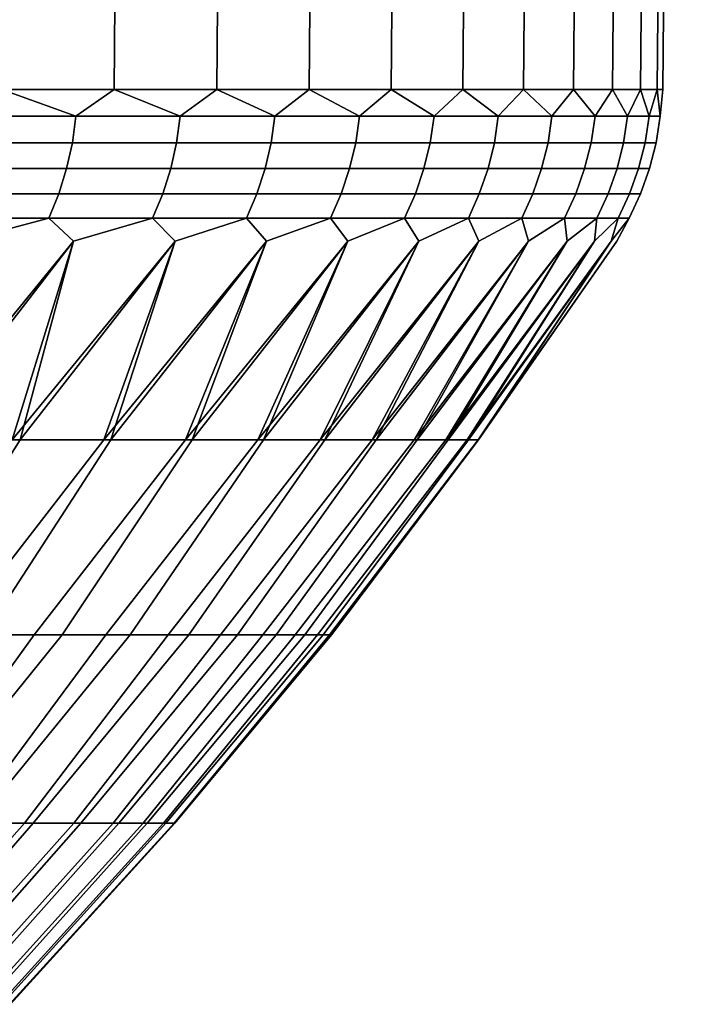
# Model space of a CAD drawing. Header units: metres. Extents: x -109 to 109, y -100 to 58.
# Tile 234 of 256: x 21.44 to 25, y -81.31 to -76.03. Entities that reach past the tile are written whole.
import ezdxf

# ---------------------------------------------------------------- set-up
doc = ezdxf.new("R2010")
doc.units = ezdxf.units.M
doc.layers.add('solid_21_062_100_XXX', color=7, linetype='CONTINUOUS')

msp = doc.modelspace()

# ---------------------------------------------------------------- linework, layer by layer
at = {"layer": 'solid_21_062_100_XXX'}
for points in [[(21.4417, -63.901745, -8.354241), (22.046474, -63.901745, -7.286665), (21.950245, -76.406158, -7.235206), (21.348114, -76.406158, -8.298119)], [(22.046474, -63.901745, 16.281527), (21.4417, -63.901745, 17.349102), (21.348114, -76.406158, 17.29298), (21.950245, -76.406158, 16.230068)], [(22.046474, -63.901745, -7.286665), (22.598137, -63.901745, -6.190701), (22.499496, -76.406158, -6.144029), (21.950245, -76.406158, -7.235206)], [(22.598137, -63.901745, 15.185563), (22.046474, -63.901745, 16.281527), (21.950245, -76.406158, 16.230068), (22.499496, -76.406158, 15.138892)], [(22.598137, -63.901745, -6.190701), (23.09536, -63.901745, -5.068988), (22.994547, -76.406158, -5.027215), (22.499496, -76.406158, -6.144029)], [(23.09536, -63.901745, 14.063849), (22.598137, -63.901745, 15.185563), (22.499496, -76.406158, 15.138892), (22.994547, -76.406158, 14.022078)], [(23.09536, -63.901745, -5.068988), (23.536942, -63.901745, -3.924228), (23.4342, -76.406158, -3.887454), (22.994547, -76.406158, -5.027215)], [(23.536942, -63.901745, 12.91909), (23.09536, -63.901745, 14.063849), (22.994547, -76.406158, 14.022078), (23.4342, -76.406158, 12.882316)], [(23.536942, -63.901745, -3.924228), (23.921822, -63.901745, -2.75918), (23.8174, -76.406158, -2.727492), (23.4342, -76.406158, -3.887454)], [(23.921822, -63.901745, 11.754042), (23.536942, -63.901745, 12.91909), (23.4342, -76.406158, 12.882316), (23.8174, -76.406158, 11.722353)], [(23.921822, -63.901745, -2.75918), (24.249073, -63.901745, -1.57665), (24.143221, -76.406158, -1.550125), (23.8174, -76.406158, -2.727492)], [(24.249073, -63.901745, 10.571512), (23.921822, -63.901745, 11.754042), (23.8174, -76.406158, 11.722353), (24.143221, -76.406158, 10.544986)], [(24.249073, -63.901745, -1.57665), (24.517904, -63.901745, -0.379487), (24.410879, -76.406158, -0.35819), (24.143221, -76.406158, -1.550125)], [(24.517904, -63.901745, 9.374349), (24.249073, -63.901745, 10.571512), (24.143221, -76.406158, 10.544986), (24.410879, -76.406158, 9.353051)], [(24.517904, -63.901745, -0.379487), (24.727671, -63.901745, 0.829425), (24.619728, -76.406158, 0.845443), (24.410879, -76.406158, -0.35819)], [(24.727671, -63.901745, 8.165437), (24.517904, -63.901745, 9.374349), (24.410879, -76.406158, 9.353051), (24.619728, -76.406158, 8.149421)], [(24.727671, -63.901745, 0.829425), (24.877867, -63.901745, 2.047173), (24.769268, -76.406158, 2.057873), (24.619728, -76.406158, 0.845443)], [(24.877867, -63.901745, 6.947689), (24.727671, -63.901745, 8.165437), (24.619728, -76.406158, 8.149421), (24.769268, -76.406158, 6.93699)], [(24.877867, -63.901745, 2.047173), (24.968128, -63.901745, 3.270824), (24.859135, -76.406158, 3.27618), (24.769268, -76.406158, 2.057873)], [(24.968128, -63.901745, 5.724037), (24.877867, -63.901745, 6.947689), (24.769268, -76.406158, 6.93699), (24.859135, -76.406158, 5.718681)], [(24.968128, -63.901745, 3.270824), (24.99824, -63.901745, 4.497431), (24.889114, -76.406158, 4.49743), (24.859135, -76.406158, 3.27618)], [(24.99824, -63.901745, 4.497431), (24.968128, -63.901745, 5.724037), (24.859135, -76.406158, 5.718681), (24.889114, -76.406158, 4.49743)], [(21.135681, -76.548645, -8.63083), (21.348114, -76.406158, -8.298119), (21.745272, -76.548645, -7.594363)], [(21.745272, -76.548645, 16.589224), (21.348114, -76.406158, 17.29298), (21.135681, -76.548645, 17.625692)], [(21.745272, -76.548645, -7.594363), (21.348114, -76.406158, -8.298119), (21.950245, -76.406158, -7.235206)], [(21.745272, -76.548645, 16.589224), (21.950245, -76.406158, 16.230068), (21.348114, -76.406158, 17.29298)], [(21.745272, -76.548645, -7.594363), (21.950245, -76.406158, -7.235206), (22.304073, -76.548645, -6.529655)], [(22.304073, -76.548645, 15.524516), (21.950245, -76.406158, 16.230068), (21.745272, -76.548645, 16.589224)], [(22.304073, -76.548645, -6.529655), (21.950245, -76.406158, -7.235206), (22.499496, -76.406158, -6.144029)], [(22.304073, -76.548645, 15.524516), (22.499496, -76.406158, 15.138892), (21.950245, -76.406158, 16.230068)], [(22.304073, -76.548645, -6.529655), (22.499496, -76.406158, -6.144029), (22.810783, -76.548645, -5.439192)], [(22.810783, -76.548645, 14.434054), (22.499496, -76.406158, 15.138892), (22.304073, -76.548645, 15.524516)], [(22.810783, -76.548645, -5.439192), (22.499496, -76.406158, -6.144029), (22.994547, -76.406158, -5.027215)], [(22.810783, -76.548645, 14.434054), (22.994547, -76.406158, 14.022078), (22.499496, -76.406158, 15.138892)], [(22.810783, -76.548645, -5.439192), (22.994547, -76.406158, -5.027215), (23.264217, -76.548645, -4.325522)], [(23.264217, -76.548645, 13.320384), (22.994547, -76.406158, 14.022078), (22.810783, -76.548645, 14.434054)], [(23.264217, -76.548645, -4.325522), (22.994547, -76.406158, -5.027215), (23.4342, -76.406158, -3.887454)], [(23.264217, -76.548645, 13.320384), (23.4342, -76.406158, 12.882316), (22.994547, -76.406158, 14.022078)], [(23.264217, -76.548645, -4.325522), (23.4342, -76.406158, -3.887454), (23.663317, -76.548645, -3.191247)], [(23.663317, -76.548645, 12.186109), (23.4342, -76.406158, 12.882316), (23.264217, -76.548645, 13.320384)], [(23.663317, -76.548645, -3.191247), (23.4342, -76.406158, -3.887454), (23.8174, -76.406158, -2.727492)], [(23.663317, -76.548645, 12.186109), (23.8174, -76.406158, 11.722353), (23.4342, -76.406158, 12.882316)], [(23.663317, -76.548645, -3.191247), (23.8174, -76.406158, -2.727492), (24.007149, -76.548645, -2.039013)], [(24.007149, -76.548645, 11.033875), (23.8174, -76.406158, 11.722353), (23.663317, -76.548645, 12.186109)], [(24.007149, -76.548645, -2.039013), (23.8174, -76.406158, -2.727492), (24.143221, -76.406158, -1.550125)], [(24.007149, -76.548645, 11.033875), (24.143221, -76.406158, 10.544986), (23.8174, -76.406158, 11.722353)], [(24.007149, -76.548645, -2.039013), (24.143221, -76.406158, -1.550125), (24.29491, -76.548645, -0.871514)], [(24.29491, -76.548645, 9.866375), (24.143221, -76.406158, 10.544986), (24.007149, -76.548645, 11.033875)], [(24.29491, -76.548645, -0.871514), (24.143221, -76.406158, -1.550125), (24.410879, -76.406158, -0.35819)], [(24.29491, -76.548645, 9.866375), (24.410879, -76.406158, 9.353051), (24.143221, -76.406158, 10.544986)], [(24.29491, -76.548645, -0.871514), (24.410879, -76.406158, -0.35819), (24.525932, -76.548645, 0.308525)], [(24.525932, -76.548645, 8.686337), (24.410879, -76.406158, 9.353051), (24.29491, -76.548645, 9.866375)], [(24.525932, -76.548645, 0.308525), (24.410879, -76.406158, -0.35819), (24.619728, -76.406158, 0.845443)], [(24.525932, -76.548645, 8.686337), (24.619728, -76.406158, 8.149421), (24.410879, -76.406158, 9.353051)], [(24.525932, -76.548645, 0.308525), (24.619728, -76.406158, 0.845443), (24.699671, -76.548645, 1.498348)], [(24.699671, -76.548645, 7.496514), (24.619728, -76.406158, 8.149421), (24.525932, -76.548645, 8.686337)], [(24.699671, -76.548645, 1.498348), (24.619728, -76.406158, 0.845443), (24.769268, -76.406158, 2.057873)], [(24.699671, -76.548645, 7.496514), (24.769268, -76.406158, 6.93699), (24.619728, -76.406158, 8.149421)], [(24.699671, -76.548645, 1.498348), (24.769268, -76.406158, 2.057873), (24.815723, -76.548645, 2.695175)], [(24.815723, -76.548645, 6.299687), (24.769268, -76.406158, 6.93699), (24.699671, -76.548645, 7.496514)], [(24.815723, -76.548645, 2.695175), (24.769268, -76.406158, 2.057873), (24.859135, -76.406158, 3.27618)], [(24.815723, -76.548645, 6.299687), (24.859135, -76.406158, 5.718681), (24.769268, -76.406158, 6.93699)], [(24.815723, -76.548645, 2.695175), (24.859135, -76.406158, 3.27618), (24.873817, -76.548645, 3.896211)], [(24.873817, -76.548645, 5.098651), (24.859135, -76.406158, 5.718681), (24.815723, -76.548645, 6.299687)], [(24.873817, -76.548645, 3.896211), (24.859135, -76.406158, 3.27618), (24.889114, -76.406158, 4.49743)], [(24.873817, -76.548645, 5.098651), (24.889114, -76.406158, 4.49743), (24.859135, -76.406158, 5.718681)], [(24.873817, -76.548645, 3.896211), (24.889114, -76.406158, 4.49743), (24.873817, -76.548645, 5.098651)], [(21.745272, -76.548645, 16.589224), (21.135681, -76.548645, 17.625692), (21.117268, -76.690422, 17.614254), (21.726326, -76.690422, 16.57869)], [(21.135681, -76.548645, -8.63083), (21.745272, -76.548645, -7.594363), (21.726326, -76.690422, -7.583827), (21.117268, -76.690422, -8.619391)], [(22.304073, -76.548645, 15.524516), (21.745272, -76.548645, 16.589224), (21.726326, -76.690422, 16.57869), (22.284639, -76.690422, 15.514909)], [(21.745272, -76.548645, -7.594363), (22.304073, -76.548645, -6.529655), (22.284639, -76.690422, -6.520047), (21.726326, -76.690422, -7.583827)], [(22.810783, -76.548645, 14.434054), (22.304073, -76.548645, 15.524516), (22.284639, -76.690422, 15.514909), (22.790909, -76.690422, 14.425397)], [(22.304073, -76.548645, -6.529655), (22.810783, -76.548645, -5.439192), (22.790909, -76.690422, -5.430535), (22.284639, -76.690422, -6.520047)], [(23.264217, -76.548645, 13.320384), (22.810783, -76.548645, 14.434054), (22.790909, -76.690422, 14.425397), (23.243948, -76.690422, 13.312697)], [(22.810783, -76.548645, -5.439192), (23.264217, -76.548645, -4.325522), (23.243948, -76.690422, -4.317835), (22.790909, -76.690422, -5.430535)], [(23.663317, -76.548645, 12.186109), (23.264217, -76.548645, 13.320384), (23.243948, -76.690422, 13.312697), (23.642698, -76.690422, 12.179409)], [(23.264217, -76.548645, -4.325522), (23.663317, -76.548645, -3.191247), (23.642698, -76.690422, -3.184548), (23.243948, -76.690422, -4.317835)], [(24.007149, -76.548645, 11.033875), (23.663317, -76.548645, 12.186109), (23.642698, -76.690422, 12.179409), (23.986233, -76.690422, 11.02818)], [(23.663317, -76.548645, -3.191247), (24.007149, -76.548645, -2.039013), (23.986233, -76.690422, -2.033318), (23.642698, -76.690422, -3.184548)], [(24.29491, -76.548645, 9.866375), (24.007149, -76.548645, 11.033875), (23.986233, -76.690422, 11.02818), (24.273745, -76.690422, 9.861697)], [(24.007149, -76.548645, -2.039013), (24.29491, -76.548645, -0.871514), (24.273745, -76.690422, -0.866836), (23.986233, -76.690422, -2.033318)], [(24.525932, -76.548645, 8.686337), (24.29491, -76.548645, 9.866375), (24.273745, -76.690422, 9.861697), (24.504564, -76.690422, 8.682687)], [(24.29491, -76.548645, -0.871514), (24.525932, -76.548645, 0.308525), (24.504564, -76.690422, 0.312175), (24.273745, -76.690422, -0.866836)], [(24.699671, -76.548645, 7.496514), (24.525932, -76.548645, 8.686337), (24.504564, -76.690422, 8.682687), (24.678152, -76.690422, 7.493901)], [(24.525932, -76.548645, 0.308525), (24.699671, -76.548645, 1.498348), (24.678152, -76.690422, 1.500961), (24.504564, -76.690422, 0.312175)], [(24.815723, -76.548645, 6.299687), (24.699671, -76.548645, 7.496514), (24.678152, -76.690422, 7.493901), (24.794104, -76.690422, 6.298117)], [(24.699671, -76.548645, 1.498348), (24.815723, -76.548645, 2.695175), (24.794104, -76.690422, 2.696745), (24.678152, -76.690422, 1.500961)], [(24.873817, -76.548645, 5.098651), (24.815723, -76.548645, 6.299687), (24.794104, -76.690422, 6.298117), (24.852146, -76.690422, 5.098127)], [(24.815723, -76.548645, 2.695175), (24.873817, -76.548645, 3.896211), (24.852146, -76.690422, 3.896734), (24.794104, -76.690422, 2.696745)], [(24.873817, -76.548645, 3.896211), (24.873817, -76.548645, 5.098651), (24.852146, -76.690422, 5.098127), (24.852146, -76.690422, 3.896734)], [(21.726326, -76.690422, 16.57869), (21.117268, -76.690422, 17.614254), (21.087435, -76.829475, 17.595722), (21.695631, -76.829475, 16.561623)], [(21.117268, -76.690422, -8.619391), (21.726326, -76.690422, -7.583827), (21.695631, -76.829475, -7.56676), (21.087435, -76.829475, -8.600862)], [(22.284639, -76.690422, 15.514909), (21.726326, -76.690422, 16.57869), (21.695631, -76.829475, 16.561623), (22.253159, -76.829475, 15.499344)], [(21.726326, -76.690422, -7.583827), (22.284639, -76.690422, -6.520047), (22.253159, -76.829475, -6.504482), (21.695631, -76.829475, -7.56676)], [(22.790909, -76.690422, 14.425397), (22.284639, -76.690422, 15.514909), (22.253159, -76.829475, 15.499344), (22.758711, -76.829475, 14.411371)], [(22.284639, -76.690422, -6.520047), (22.790909, -76.690422, -5.430535), (22.758711, -76.829475, -5.41651), (22.253159, -76.829475, -6.504482)], [(23.243948, -76.690422, 13.312697), (22.790909, -76.690422, 14.425397), (22.758711, -76.829475, 14.411371), (23.211109, -76.829475, 13.300243)], [(22.790909, -76.690422, -5.430535), (23.243948, -76.690422, -4.317835), (23.211109, -76.829475, -4.305382), (22.758711, -76.829475, -5.41651)], [(23.642698, -76.690422, 12.179409), (23.243948, -76.690422, 13.312697), (23.211109, -76.829475, 13.300243), (23.609299, -76.829475, 12.168557)], [(23.243948, -76.690422, -4.317835), (23.642698, -76.690422, -3.184548), (23.609299, -76.829475, -3.173695), (23.211109, -76.829475, -4.305382)], [(23.986233, -76.690422, 11.02818), (23.642698, -76.690422, 12.179409), (23.609299, -76.829475, 12.168557), (23.952347, -76.829475, 11.018954)], [(23.642698, -76.690422, -3.184548), (23.986233, -76.690422, -2.033318), (23.952347, -76.829475, -2.024092), (23.609299, -76.829475, -3.173695)], [(24.273745, -76.690422, 9.861697), (23.986233, -76.690422, 11.02818), (23.952347, -76.829475, 11.018954), (24.239452, -76.829475, 9.854119)], [(23.986233, -76.690422, -2.033318), (24.273745, -76.690422, -0.866836), (24.239452, -76.829475, -0.859258), (23.952347, -76.829475, -2.024092)], [(24.504564, -76.690422, 8.682687), (24.273745, -76.690422, 9.861697), (24.239452, -76.829475, 9.854119), (24.469946, -76.829475, 8.676774)], [(24.273745, -76.690422, -0.866836), (24.504564, -76.690422, 0.312175), (24.469946, -76.829475, 0.318088), (24.239452, -76.829475, -0.859258)], [(24.678152, -76.690422, 7.493901), (24.504564, -76.690422, 8.682687), (24.469946, -76.829475, 8.676774), (24.643288, -76.829475, 7.489668)], [(24.504564, -76.690422, 0.312175), (24.678152, -76.690422, 1.500961), (24.643288, -76.829475, 1.505194), (24.469946, -76.829475, 0.318088)], [(24.794104, -76.690422, 6.298117), (24.678152, -76.690422, 7.493901), (24.643288, -76.829475, 7.489668), (24.759075, -76.829475, 6.295573)], [(24.678152, -76.690422, 1.500961), (24.794104, -76.690422, 2.696745), (24.759075, -76.829475, 2.699289), (24.643288, -76.829475, 1.505194)], [(24.852146, -76.690422, 5.098127), (24.794104, -76.690422, 6.298117), (24.759075, -76.829475, 6.295573), (24.817038, -76.829475, 5.097279)], [(24.794104, -76.690422, 2.696745), (24.852146, -76.690422, 3.896734), (24.817038, -76.829475, 3.897583), (24.759075, -76.829475, 2.699289)], [(24.852146, -76.690422, 3.896734), (24.852146, -76.690422, 5.098127), (24.817038, -76.829475, 5.097279), (24.817038, -76.829475, 3.897583)], [(21.695631, -76.829475, 16.561623), (21.087435, -76.829475, 17.595722), (21.046455, -76.964546, 17.570271), (21.653471, -76.964546, 16.538177)], [(21.087435, -76.829475, -8.600862), (21.695631, -76.829475, -7.56676), (21.653471, -76.964546, -7.543316), (21.046455, -76.964546, -8.575408)], [(22.253159, -76.829475, 15.499344), (21.695631, -76.829475, 16.561623), (21.653471, -76.964546, 16.538177), (22.209915, -76.964546, 15.477964)], [(21.695631, -76.829475, -7.56676), (22.253159, -76.829475, -6.504482), (22.209915, -76.964546, -6.483103), (21.653471, -76.964546, -7.543316)], [(22.758711, -76.829475, 14.411371), (22.253159, -76.829475, 15.499344), (22.209915, -76.964546, 15.477964), (22.714485, -76.964546, 14.392106)], [(22.253159, -76.829475, -6.504482), (22.758711, -76.829475, -5.41651), (22.714485, -76.964546, -5.397244), (22.209915, -76.964546, -6.483103)], [(23.211109, -76.829475, 13.300243), (22.758711, -76.829475, 14.411371), (22.714485, -76.964546, 14.392106), (23.166004, -76.964546, 13.283137)], [(22.758711, -76.829475, -5.41651), (23.211109, -76.829475, -4.305382), (23.166004, -76.964546, -4.288276), (22.714485, -76.964546, -5.397244)], [(23.609299, -76.829475, 12.168557), (23.211109, -76.829475, 13.300243), (23.166004, -76.964546, 13.283137), (23.563419, -76.964546, 12.15365)], [(23.211109, -76.829475, -4.305382), (23.609299, -76.829475, -3.173695), (23.563419, -76.964546, -3.158788), (23.166004, -76.964546, -4.288276)], [(23.952347, -76.829475, 11.018954), (23.609299, -76.829475, 12.168557), (23.563419, -76.964546, 12.15365), (23.9058, -76.964546, 11.006281)], [(23.609299, -76.829475, -3.173695), (23.952347, -76.829475, -2.024092), (23.9058, -76.964546, -2.011419), (23.563419, -76.964546, -3.158788)], [(24.239452, -76.829475, 9.854119), (23.952347, -76.829475, 11.018954), (23.9058, -76.964546, 11.006281), (24.192348, -76.964546, 9.84371)], [(23.952347, -76.829475, -2.024092), (24.239452, -76.829475, -0.859258), (24.192348, -76.964546, -0.848848), (23.9058, -76.964546, -2.011419)], [(24.469946, -76.829475, 8.676774), (24.239452, -76.829475, 9.854119), (24.192348, -76.964546, 9.84371), (24.422394, -76.964546, 8.668653)], [(24.239452, -76.829475, -0.859258), (24.469946, -76.829475, 0.318088), (24.422394, -76.964546, 0.326209), (24.192348, -76.964546, -0.848848)], [(24.643288, -76.829475, 7.489668), (24.469946, -76.829475, 8.676774), (24.422394, -76.964546, 8.668653), (24.5954, -76.964546, 7.483853)], [(24.469946, -76.829475, 0.318088), (24.643288, -76.829475, 1.505194), (24.5954, -76.964546, 1.511009), (24.422394, -76.964546, 0.326209)], [(24.759075, -76.829475, 6.295573), (24.643288, -76.829475, 7.489668), (24.5954, -76.964546, 7.483853), (24.710962, -76.964546, 6.292079)], [(24.643288, -76.829475, 1.505194), (24.759075, -76.829475, 2.699289), (24.710962, -76.964546, 2.702783), (24.5954, -76.964546, 1.511009)], [(24.817038, -76.829475, 5.097279), (24.759075, -76.829475, 6.295573), (24.710962, -76.964546, 6.292079), (24.768812, -76.964546, 5.096113)], [(24.759075, -76.829475, 2.699289), (24.817038, -76.829475, 3.897583), (24.768812, -76.964546, 3.898749), (24.710962, -76.964546, 2.702783)], [(24.817038, -76.829475, 3.897583), (24.817038, -76.829475, 5.097279), (24.768812, -76.964546, 5.096113), (24.768812, -76.964546, 3.898749)], [(21.653471, -76.964546, 16.538177), (21.046455, -76.964546, 17.570271), (20.994707, -77.094391, 17.538126), (21.600231, -77.094391, 16.508572)], [(21.046455, -76.964546, -8.575408), (21.653471, -76.964546, -7.543316), (21.600231, -77.094391, -7.51371), (20.994707, -77.094391, -8.543264)], [(22.209915, -76.964546, 15.477964), (21.653471, -76.964546, 16.538177), (21.600231, -77.094391, 16.508572), (22.155306, -77.094391, 15.450966)], [(21.653471, -76.964546, -7.543316), (22.209915, -76.964546, -6.483103), (22.155306, -77.094391, -6.456104), (21.600231, -77.094391, -7.51371)], [(22.714485, -76.964546, 14.392106), (22.209915, -76.964546, 15.477964), (22.155306, -77.094391, 15.450966), (22.658634, -77.094391, 14.367777)], [(22.209915, -76.964546, -6.483103), (22.714485, -76.964546, -5.397244), (22.658634, -77.094391, -5.372915), (22.155306, -77.094391, -6.456104)], [(23.166004, -76.964546, 13.283137), (22.714485, -76.964546, 14.392106), (22.658634, -77.094391, 14.367777), (23.109045, -77.094391, 13.261536)], [(22.714485, -76.964546, -5.397244), (23.166004, -76.964546, -4.288276), (23.109045, -77.094391, -4.266674), (22.658634, -77.094391, -5.372915)], [(23.563419, -76.964546, 12.15365), (23.166004, -76.964546, 13.283137), (23.109045, -77.094391, 13.261536), (23.505482, -77.094391, 12.134825)], [(23.166004, -76.964546, -4.288276), (23.563419, -76.964546, -3.158788), (23.505482, -77.094391, -3.139963), (23.109045, -77.094391, -4.266674)], [(23.9058, -76.964546, 11.006281), (23.563419, -76.964546, 12.15365), (23.505482, -77.094391, 12.134825), (23.847021, -77.094391, 10.990277)], [(23.563419, -76.964546, -3.158788), (23.9058, -76.964546, -2.011419), (23.847021, -77.094391, -1.995415), (23.505482, -77.094391, -3.139963)], [(24.192348, -76.964546, 9.84371), (23.9058, -76.964546, 11.006281), (23.847021, -77.094391, 10.990277), (24.132864, -77.094391, 9.830564)], [(23.9058, -76.964546, -2.011419), (24.192348, -76.964546, -0.848848), (24.132864, -77.094391, -0.835703), (23.847021, -77.094391, -1.995415)], [(24.422394, -76.964546, 8.668653), (24.192348, -76.964546, 9.84371), (24.132864, -77.094391, 9.830564), (24.362345, -77.094391, 8.658397)], [(24.192348, -76.964546, -0.848848), (24.422394, -76.964546, 0.326209), (24.362345, -77.094391, 0.336465), (24.132864, -77.094391, -0.835703)], [(24.5954, -76.964546, 7.483853), (24.422394, -76.964546, 8.668653), (24.362345, -77.094391, 8.658397), (24.534925, -77.094391, 7.47651)], [(24.422394, -76.964546, 0.326209), (24.5954, -76.964546, 1.511009), (24.534925, -77.094391, 1.518352), (24.362345, -77.094391, 0.336465)], [(24.710962, -76.964546, 6.292079), (24.5954, -76.964546, 7.483853), (24.534925, -77.094391, 7.47651), (24.650204, -77.094391, 6.287666)], [(24.5954, -76.964546, 1.511009), (24.710962, -76.964546, 2.702783), (24.650204, -77.094391, 2.707196), (24.534925, -77.094391, 1.518352)], [(24.768812, -76.964546, 5.096113), (24.710962, -76.964546, 6.292079), (24.650204, -77.094391, 6.287666), (24.707911, -77.094391, 5.094641)], [(24.710962, -76.964546, 2.702783), (24.768812, -76.964546, 3.898749), (24.707911, -77.094391, 3.900221), (24.650204, -77.094391, 2.707196)], [(24.768812, -76.964546, 3.898749), (24.768812, -76.964546, 5.096113), (24.707911, -77.094391, 5.094641), (24.707911, -77.094391, 3.900221)], [(21.600231, -77.094391, -7.51371), (21.732454, -77.217697, -7.118794), (20.863396, -78.282303, -7.176927), (21.136297, -77.217697, -8.17116)], [(21.600231, -77.094391, 16.508572), (21.136295, -77.217697, 17.166023), (20.910284, -78.282303, 16.087595), (21.732452, -77.217697, 16.113657)], [(21.600231, -77.094391, 16.508572), (20.994707, -77.094391, 17.538126), (21.136295, -77.217697, 17.166023)], [(20.994707, -77.094391, -8.543264), (21.600231, -77.094391, -7.51371), (21.136297, -77.217697, -8.17116)], [(22.155306, -77.094391, -6.456104), (22.276255, -77.217697, -6.038444), (21.403719, -78.282303, -6.153986), (21.732454, -77.217697, -7.118794)], [(22.155306, -77.094391, 15.450966), (21.732452, -77.217697, 16.113657), (21.44648, -78.282303, 15.062485), (22.276255, -77.217697, 15.033307)], [(22.155306, -77.094391, 15.450966), (21.600231, -77.094391, 16.508572), (21.732452, -77.217697, 16.113657)], [(21.600231, -77.094391, -7.51371), (22.155306, -77.094391, -6.456104), (21.732454, -77.217697, -7.118794)], [(22.658634, -77.094391, -5.372915), (22.766394, -77.217697, -4.932711), (21.893927, -78.282303, -5.106103), (22.276255, -77.217697, -6.038444)], [(22.658634, -77.094391, 14.367777), (22.276255, -77.217697, 15.033307), (21.932459, -78.282303, 14.012635), (22.766392, -77.217697, 13.927573)], [(22.658634, -77.094391, 14.367777), (22.155306, -77.094391, 15.450966), (22.276255, -77.217697, 15.033307)], [(22.155306, -77.094391, -6.456104), (22.658634, -77.094391, -5.372915), (22.276255, -77.217697, -6.038444)], [(23.109045, -77.094391, -4.266674), (23.201685, -77.217697, -3.804259), (22.332867, -78.282303, -4.035734), (22.766394, -77.217697, -4.932711)], [(23.109045, -77.094391, 13.261536), (22.766392, -77.217697, 13.927573), (22.367083, -78.282303, 12.940505), (23.201685, -77.217697, 12.79912)], [(23.109045, -77.094391, 13.261536), (22.658634, -77.094391, 14.367777), (22.766392, -77.217697, 13.927573)], [(22.658634, -77.094391, -5.372915), (23.109045, -77.094391, -4.266674), (22.766394, -77.217697, -4.932711)], [(23.505482, -77.094391, -3.139963), (23.581081, -77.217697, -2.655806), (22.719515, -78.282303, -2.945384), (23.201685, -77.217697, -3.804259)], [(23.505482, -77.094391, 12.134825), (23.201685, -77.217697, 12.79912), (22.749332, -78.282303, 11.848605), (23.581081, -77.217697, 11.650666)], [(23.847021, -77.094391, -1.995415), (23.903669, -77.217697, -1.490121), (23.052965, -78.282303, -1.837607), (23.581081, -77.217697, -2.655806)], [(23.847021, -77.094391, 10.990277), (23.581081, -77.217697, 11.650666), (23.078314, -78.282303, 10.739492), (23.903671, -77.217697, 10.484982)], [(23.505482, -77.094391, 12.134825), (23.109045, -77.094391, 13.261536), (23.201685, -77.217697, 12.79912)], [(23.109045, -77.094391, -4.266674), (23.505482, -77.094391, -3.139963), (23.201685, -77.217697, -3.804259)], [(24.132864, -77.094391, -0.835703), (24.168673, -77.217697, -0.310012), (23.332434, -78.282303, -0.714995), (23.903669, -77.217697, -1.490121)], [(24.132864, -77.094391, 9.830564), (23.903671, -77.217697, 10.484982), (23.353256, -78.282303, 9.615764), (24.168673, -77.217697, 9.304874)], [(23.847021, -77.094391, 10.990277), (23.505482, -77.094391, 12.134825), (23.581081, -77.217697, 11.650666)], [(23.505482, -77.094391, -3.139963), (23.847021, -77.094391, -1.995415), (23.581081, -77.217697, -2.655806)], [(24.362345, -77.094391, 0.336465), (24.37545, -77.217697, 0.881678), (23.55727, -78.282303, 0.419821), (24.168673, -77.217697, -0.310012)], [(24.362345, -77.094391, 8.658397), (24.168673, -77.217697, 9.304874), (23.573515, -78.282303, 8.48005), (24.37545, -77.217697, 8.113186)], [(24.534925, -77.094391, 1.518352), (24.523504, -77.217697, 2.082078), (23.726946, -78.282303, 1.564186), (24.37545, -77.217697, 0.881678)], [(24.534925, -77.094391, 7.47651), (24.37545, -77.217697, 8.113186), (23.738577, -78.282303, 7.335011), (24.523504, -77.217697, 6.912785)], [(24.650204, -77.094391, 2.707196), (24.61248, -77.217697, 3.288297), (23.841064, -78.282303, 2.715419), (24.523504, -77.217697, 2.082078)], [(24.132864, -77.094391, 9.830564), (23.847021, -77.094391, 10.990277), (23.903671, -77.217697, 10.484982)], [(23.847021, -77.094391, -1.995415), (24.132864, -77.094391, -0.835703), (23.903669, -77.217697, -1.490121)], [(24.650204, -77.094391, 6.287666), (24.523504, -77.217697, 6.912785), (23.848053, -78.282303, 6.183328), (24.61248, -77.217697, 5.706564)], [(24.707911, -77.094391, 3.900221), (24.642164, -77.217697, 4.49743), (23.899357, -78.282303, 3.870824), (24.61248, -77.217697, 3.288297)], [(24.707911, -77.094391, 5.094641), (24.61248, -77.217697, 5.706564), (23.901688, -78.282303, 5.027697), (24.642164, -77.217697, 4.49743)], [(24.362345, -77.094391, 8.658397), (24.132864, -77.094391, 9.830564), (24.168673, -77.217697, 9.304874)], [(24.132864, -77.094391, -0.835703), (24.362345, -77.094391, 0.336465), (24.168673, -77.217697, -0.310012)], [(24.534925, -77.094391, 7.47651), (24.362345, -77.094391, 8.658397), (24.37545, -77.217697, 8.113186)], [(24.362345, -77.094391, 0.336465), (24.534925, -77.094391, 1.518352), (24.37545, -77.217697, 0.881678)], [(24.650204, -77.094391, 6.287666), (24.534925, -77.094391, 7.47651), (24.523504, -77.217697, 6.912785)], [(24.534925, -77.094391, 1.518352), (24.650204, -77.094391, 2.707196), (24.523504, -77.217697, 2.082078)], [(24.707911, -77.094391, 5.094641), (24.650204, -77.094391, 6.287666), (24.61248, -77.217697, 5.706564)], [(24.650204, -77.094391, 2.707196), (24.707911, -77.094391, 3.900221), (24.61248, -77.217697, 3.288297)], [(24.707911, -77.094391, 3.900221), (24.707911, -77.094391, 5.094641), (24.642164, -77.217697, 4.49743)], [(21.403719, -78.282303, -6.153986), (20.863396, -78.282303, -7.176927), (21.732454, -77.217697, -7.118794)], [(20.910284, -78.282303, 16.087595), (21.44648, -78.282303, 15.062485), (21.732452, -77.217697, 16.113657)], [(21.893927, -78.282303, -5.106103), (21.403719, -78.282303, -6.153986), (22.276255, -77.217697, -6.038444)], [(21.44648, -78.282303, 15.062485), (21.932459, -78.282303, 14.012635), (22.276255, -77.217697, 15.033307)], [(22.332867, -78.282303, -4.035734), (21.893927, -78.282303, -5.106103), (22.766394, -77.217697, -4.932711)], [(21.932459, -78.282303, 14.012635), (22.367083, -78.282303, 12.940505), (22.766392, -77.217697, 13.927573)], [(22.719515, -78.282303, -2.945384), (22.332867, -78.282303, -4.035734), (23.201685, -77.217697, -3.804259)], [(22.367083, -78.282303, 12.940505), (22.749332, -78.282303, 11.848605), (23.201685, -77.217697, 12.79912)], [(23.052965, -78.282303, -1.837607), (22.719515, -78.282303, -2.945384), (23.581081, -77.217697, -2.655806)], [(22.749332, -78.282303, 11.848605), (23.078314, -78.282303, 10.739492), (23.581081, -77.217697, 11.650666)], [(23.332434, -78.282303, -0.714995), (23.052965, -78.282303, -1.837607), (23.903669, -77.217697, -1.490121)], [(23.078314, -78.282303, 10.739492), (23.353256, -78.282303, 9.615764), (23.903671, -77.217697, 10.484982)], [(23.55727, -78.282303, 0.419821), (23.332434, -78.282303, -0.714995), (24.168673, -77.217697, -0.310012)], [(23.353256, -78.282303, 9.615764), (23.573515, -78.282303, 8.48005), (24.168673, -77.217697, 9.304874)], [(23.726946, -78.282303, 1.564186), (23.55727, -78.282303, 0.419821), (24.37545, -77.217697, 0.881678)], [(23.573515, -78.282303, 8.48005), (23.738577, -78.282303, 7.335011), (24.37545, -77.217697, 8.113186)], [(23.841064, -78.282303, 2.715419), (23.726946, -78.282303, 1.564186), (24.523504, -77.217697, 2.082078)], [(23.738577, -78.282303, 7.335011), (23.848053, -78.282303, 6.183328), (24.523504, -77.217697, 6.912785)], [(23.899357, -78.282303, 3.870824), (23.841064, -78.282303, 2.715419), (24.61248, -77.217697, 3.288297)], [(23.848053, -78.282303, 6.183328), (23.901688, -78.282303, 5.027697), (24.61248, -77.217697, 5.706564)], [(23.901688, -78.282303, 5.027697), (23.899357, -78.282303, 3.870824), (24.642164, -77.217697, 4.49743)], [(20.787794, -79.327026, 14.608691), (21.44648, -78.282303, 15.062485), (20.910284, -78.282303, 16.087595), (20.271898, -79.327026, 15.606893)], [(20.600208, -79.327026, -5.990724), (21.403719, -78.282303, -6.153986), (21.893927, -78.282303, -5.106103), (21.085526, -79.327026, -4.977303)], [(21.254576, -79.327026, 13.586599), (21.932459, -78.282303, 14.012635), (21.44648, -78.282303, 15.062485), (20.787794, -79.327026, 14.608691)], [(21.085526, -79.327026, -4.977303), (21.893927, -78.282303, -5.106103), (22.332867, -78.282303, -4.035734), (21.521025, -79.327026, -3.941496)], [(21.671139, -79.327026, 12.543034), (22.367083, -78.282303, 12.940505), (21.932459, -78.282303, 14.012635), (21.254576, -79.327026, 13.586599)], [(21.521025, -79.327026, -3.941496), (22.332867, -78.282303, -4.035734), (22.719515, -78.282303, -2.945384), (21.905676, -79.327026, -2.88575)], [(22.036499, -79.327026, 11.480458), (22.749332, -78.282303, 11.848605), (22.367083, -78.282303, 12.940505), (21.671139, -79.327026, 12.543034)], [(21.905676, -79.327026, -2.88575), (22.719515, -78.282303, -2.945384), (23.052965, -78.282303, -1.837607), (22.238569, -79.327026, -1.81256)], [(22.349794, -79.327026, 10.401383), (23.078314, -78.282303, 10.739492), (22.749332, -78.282303, 11.848605), (22.036499, -79.327026, 11.480458)], [(22.238569, -79.327026, -1.81256), (23.052965, -78.282303, -1.837607), (23.332434, -78.282303, -0.714995), (22.518921, -79.327026, -0.724462)], [(22.610285, -79.327026, 9.30836), (23.353256, -78.282303, 9.615764), (23.078314, -78.282303, 10.739492), (22.349794, -79.327026, 10.401383)], [(22.518921, -79.327026, -0.724462), (23.332434, -78.282303, -0.714995), (23.55727, -78.282303, 0.419821), (22.746067, -79.327026, 0.375974)], [(22.817352, -79.327026, 8.20397), (23.573515, -78.282303, 8.48005), (23.353256, -78.282303, 9.615764), (22.610285, -79.327026, 9.30836)], [(22.746067, -79.327026, 0.375974), (23.55727, -78.282303, 0.419821), (23.726946, -78.282303, 1.564186), (22.919472, -79.327026, 1.486148)], [(22.97051, -79.327026, 7.090822), (23.738577, -78.282303, 7.335011), (23.573515, -78.282303, 8.48005), (22.817352, -79.327026, 8.20397)], [(22.919472, -79.327026, 1.486148), (23.726946, -78.282303, 1.564186), (23.841064, -78.282303, 2.715419), (23.038723, -79.327026, 2.603437)], [(23.069395, -79.327026, 5.971547), (23.848053, -78.282303, 6.183328), (23.738577, -78.282303, 7.335011), (22.97051, -79.327026, 7.090822)], [(23.038723, -79.327026, 2.603437), (23.841064, -78.282303, 2.715419), (23.899357, -78.282303, 3.870824), (23.103542, -79.327026, 3.725201)], [(23.113773, -79.327026, 4.848789), (23.901688, -78.282303, 5.027697), (23.848053, -78.282303, 6.183328), (23.069395, -79.327026, 5.971547)], [(23.103542, -79.327026, 3.725201), (23.899357, -78.282303, 3.870824), (23.901688, -78.282303, 5.027697), (23.113773, -79.327026, 4.848789)], [(20.793678, -80.335587, -3.503069), (20.381784, -80.335587, -4.500788), (21.085526, -79.327026, -4.977303), (21.521025, -79.327026, -3.941496)], [(20.451424, -80.335587, 13.336227), (20.855516, -80.335587, 12.335323), (21.671139, -79.327026, 12.543034), (21.254576, -79.327026, 13.586599)], [(21.156767, -80.335587, -2.486572), (20.793678, -80.335587, -3.503069), (21.521025, -79.327026, -3.941496), (21.905676, -79.327026, -2.88575)], [(20.855516, -80.335587, 12.335323), (21.210655, -80.335587, 11.316022), (22.036499, -79.327026, 11.480458), (21.671139, -79.327026, 12.543034)], [(21.470198, -80.335587, -1.453682), (21.156767, -80.335587, -2.486572), (21.905676, -79.327026, -2.88575), (22.238569, -79.327026, -1.81256)], [(21.210655, -80.335587, 11.316022), (21.51601, -80.335587, 10.280716), (22.349794, -79.327026, 10.401383), (22.036499, -79.327026, 11.480458)], [(21.733232, -80.335587, -0.406824), (21.470198, -80.335587, -1.453682), (22.238569, -79.327026, -1.81256), (22.518921, -79.327026, -0.724462)], [(21.51601, -80.335587, 10.280716), (21.770864, -80.335587, 9.231836), (22.610285, -79.327026, 9.30836), (22.349794, -79.327026, 10.401383)], [(21.945255, -80.335587, 0.651545), (21.733232, -80.335587, -0.406824), (22.518921, -79.327026, -0.724462), (22.746067, -79.327026, 0.375974)], [(21.770864, -80.335587, 9.231836), (21.974617, -80.335587, 8.171844), (22.817352, -79.327026, 8.20397), (22.610285, -79.327026, 9.30836)], [(22.10577, -80.335587, 1.718941), (21.945255, -80.335587, 0.651545), (22.746067, -79.327026, 0.375974), (22.919472, -79.327026, 1.486148)], [(21.974617, -80.335587, 8.171844), (22.126793, -80.335587, 7.103227), (22.97051, -79.327026, 7.090822), (22.817352, -79.327026, 8.20397)], [(22.214399, -80.335587, 2.792859), (22.10577, -80.335587, 1.718941), (22.919472, -79.327026, 1.486148), (23.038723, -79.327026, 2.603437)], [(22.126793, -80.335587, 7.103227), (22.227032, -80.335587, 6.028494), (23.069395, -79.327026, 5.971547), (22.97051, -79.327026, 7.090822)], [(22.270887, -80.335587, 3.870777), (22.214399, -80.335587, 2.792859), (23.038723, -79.327026, 2.603437), (23.103542, -79.327026, 3.725201)], [(22.227032, -80.335587, 6.028494), (22.275101, -80.335587, 4.950167), (23.113773, -79.327026, 4.848789), (23.069395, -79.327026, 5.971547)], [(22.275101, -80.335587, 4.950167), (22.270887, -80.335587, 3.870777), (23.103542, -79.327026, 3.725201), (23.113773, -79.327026, 4.848789)], [(20.307634, -81.305984, -2.249191), (21.156767, -80.335587, -2.486572), (21.470198, -80.335587, -1.453682), (20.610844, -81.305984, -1.256699)], [(20.672796, -81.305984, 10.024849), (21.51601, -80.335587, 10.280716), (21.210655, -80.335587, 11.316022), (20.380507, -81.305984, 11.020611)], [(20.610844, -81.305984, -1.256699), (21.470198, -80.335587, -1.453682), (21.733232, -80.335587, -0.406824), (20.86558, -81.305984, -0.250675)], [(20.916468, -81.305984, 9.016088), (21.770864, -80.335587, 9.231836), (21.51601, -80.335587, 10.280716), (20.672796, -81.305984, 10.024849)], [(20.86558, -81.305984, -0.250675), (21.733232, -80.335587, -0.406824), (21.945255, -80.335587, 0.651545), (21.071239, -81.305984, 0.766517)], [(21.110945, -81.305984, 7.996698), (21.974617, -80.335587, 8.171844), (21.770864, -80.335587, 9.231836), (20.916468, -81.305984, 9.016088)], [(21.071239, -81.305984, 0.766517), (21.945255, -80.335587, 0.651545), (22.10577, -80.335587, 1.718941), (21.227345, -81.305984, 1.792483)], [(21.255772, -81.305984, 6.969079), (22.126793, -80.335587, 7.103227), (21.974617, -80.335587, 8.171844), (21.110945, -81.305984, 7.996698)], [(21.227345, -81.305984, 1.792483), (22.10577, -80.335587, 1.718941), (22.214399, -80.335587, 2.792859), (21.333523, -81.305984, 2.824811)], [(21.350607, -81.305984, 5.935647), (22.227032, -80.335587, 6.028494), (22.126793, -80.335587, 7.103227), (21.255772, -81.305984, 6.969079)], [(21.333523, -81.305984, 2.824811), (22.214399, -80.335587, 2.792859), (22.270887, -80.335587, 3.870777), (21.389528, -81.305984, 3.861073)], [(21.395227, -81.305984, 4.898832), (22.275101, -80.335587, 4.950167), (22.227032, -80.335587, 6.028494), (21.350607, -81.305984, 5.935647)], [(21.389528, -81.305984, 3.861073), (22.270887, -80.335587, 3.870777), (22.275101, -80.335587, 4.950167), (21.395227, -81.305984, 4.898832)]]:
    msp.add_3dface(points, dxfattribs=at)

doc.saveas('drawing.dxf')
